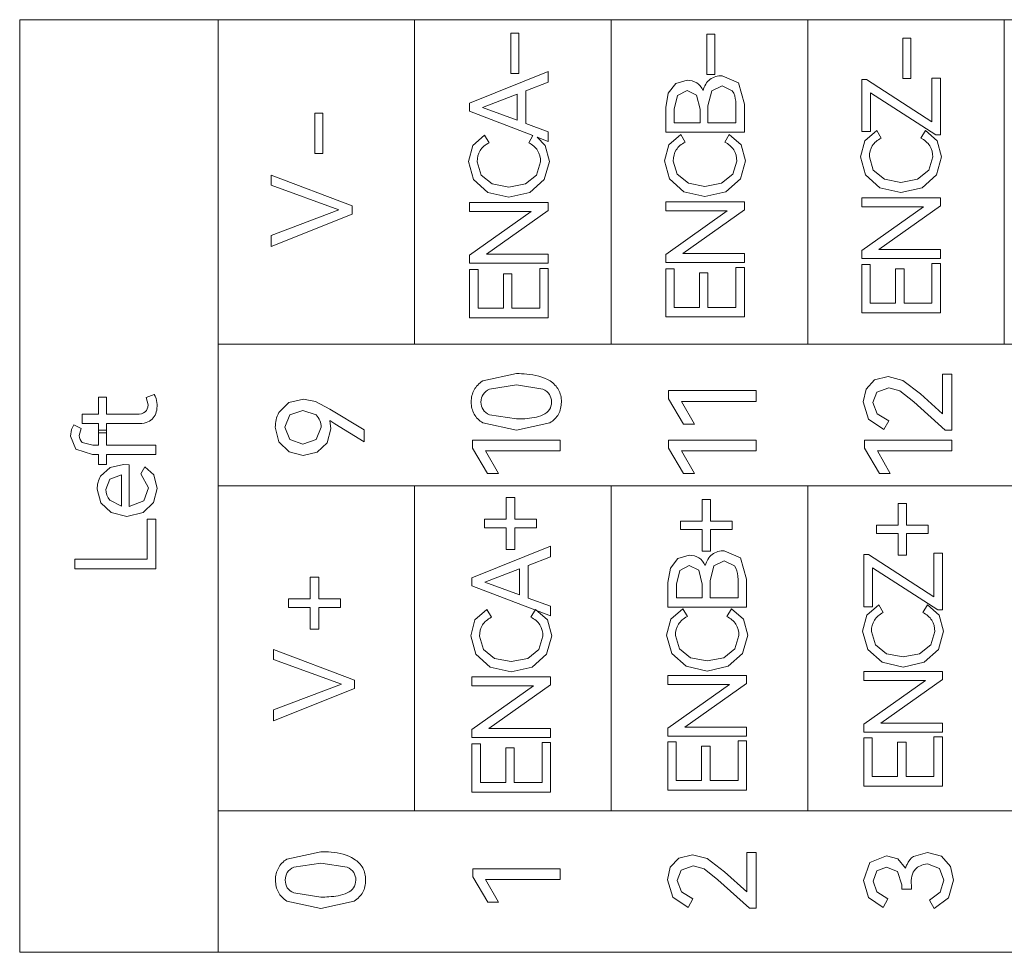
# Model space of a CAD drawing. Header units: inches. Extents: x 830 to 2908, y -1046 to 167.
# Tile 5 of 58: x 2648 to 2668, y -914 to -894. Entities that reach past the tile are written whole.
import ezdxf

# ---------------------------------------------------------------- set-up
doc = ezdxf.new("R2010")
doc.units = ezdxf.units.IN
doc.header["$LTSCALE"] = 23.1
doc.header["$MEASUREMENT"] = 0
doc.layers.get('0').update_dxf_attribs({"lineweight": 18})

msp = doc.modelspace()

# ---------------------------------------------------------------- linework, layer by layer
at = {"color": 32, "linetype": 'Continuous', "lineweight": 0, "true_color": 0xcd6928}
for p, q in [((2651.962, -894.399), (2647.853, -894.399)), ((2647.853, -894.399), (2647.853, -913.707)), ((2651.961, -901.119), (2651.961, -894.399)), ((2656.031, -894.399), (2651.961, -894.399)), ((2651.962, -913.707), (2651.962, -894.399)), ((2656.031, -901.119), (2656.031, -894.399)), ((2660.102, -894.399), (2656.031, -894.399)), ((2660.102, -901.119), (2660.102, -894.399)), ((2664.172, -894.399), (2660.102, -894.399)), ((2664.172, -901.119), (2664.172, -894.399)), ((2668.242, -894.399), (2664.172, -894.399)), ((2668.242, -901.119), (2668.242, -894.399)), ((2672.313, -894.399), (2668.242, -894.399)), ((2658.023, -895.512), (2658.023, -894.677)), ((2658.023, -894.677), (2658.188, -894.677)), ((2658.188, -894.677), (2658.188, -895.512)), ((2662.084, -895.532), (2662.084, -894.697)), ((2662.084, -894.697), (2662.249, -894.697)), ((2662.249, -894.697), (2662.249, -895.532)), ((2666.144, -895.615), (2666.144, -894.78)), ((2666.144, -894.78), (2666.309, -894.78)), ((2666.309, -894.78), (2666.309, -895.615)), ((2657.171, -896.128), (2658.798, -895.474)), ((2658.798, -895.474), (2658.798, -895.694)), ((2658.188, -895.512), (2658.023, -895.512)), ((2658.798, -895.694), (2658.332, -895.875)), ((2661.438, -895.723), (2661.672, -895.654)), ((2662.249, -895.532), (2662.084, -895.532)), ((2662.399, -895.558), (2662.738, -895.707)), ((2665.292, -895.639), (2665.388, -895.639)), ((2665.292, -896.717), (2665.292, -895.639)), ((2665.388, -895.639), (2666.741, -896.511)), ((2666.309, -895.615), (2666.144, -895.615)), ((2666.741, -896.511), (2666.741, -895.608)), ((2666.741, -895.608), (2666.919, -895.608)), ((2666.919, -895.608), (2666.919, -896.784)), ((2658.332, -895.875), (2658.332, -896.548)), ((2661.285, -895.918), (2661.438, -895.723)), ((2661.672, -895.863), (2661.478, -895.965)), ((2661.87, -895.964), (2661.672, -895.863)), ((2662.183, -895.87), (2662.105, -896.183)), ((2662.399, -895.767), (2662.183, -895.87)), ((2662.61, -895.87), (2662.399, -895.767)), ((2662.738, -895.707), (2662.859, -896.147)), ((2658.154, -895.943), (2657.436, -896.219)), ((2658.154, -896.481), (2658.154, -895.943)), ((2661.232, -896.216), (2661.285, -895.918)), ((2661.478, -895.965), (2661.407, -896.249)), ((2661.941, -896.249), (2661.87, -895.964)), ((2666.821, -896.784), (2665.468, -895.913)), ((2665.468, -895.913), (2665.468, -896.717)), ((2657.171, -896.295), (2657.171, -896.128)), ((2658.482, -896.797), (2657.171, -896.295)), ((2657.436, -896.219), (2658.154, -896.481)), ((2661.232, -896.729), (2661.232, -896.216)), ((2661.407, -896.249), (2661.407, -896.532)), ((2661.941, -896.532), (2661.941, -896.249)), ((2662.105, -896.183), (2662.105, -896.532)), ((2662.685, -896.532), (2662.685, -896.183)), ((2662.859, -896.147), (2662.859, -896.729)), ((2653.963, -897.166), (2653.963, -896.331)), ((2653.963, -896.331), (2654.128, -896.331)), ((2654.128, -896.331), (2654.128, -897.166)), ((2658.332, -896.548), (2658.798, -896.719)), ((2658.798, -896.719), (2658.798, -896.919)), ((2661.407, -896.532), (2661.941, -896.532)), ((2662.105, -896.532), (2662.685, -896.532)), ((2665.468, -896.717), (2665.292, -896.717)), ((2665.354, -896.904), (2665.601, -896.69)), ((2665.601, -896.69), (2665.694, -896.85)), ((2666.515, -896.85), (2666.608, -896.69)), ((2666.608, -896.69), (2666.855, -896.904)), ((2657.234, -897.001), (2657.48, -896.788)), ((2657.48, -896.788), (2657.574, -896.948)), ((2658.394, -896.948), (2658.482, -896.797)), ((2658.798, -896.919), (2658.566, -896.83)), ((2658.566, -896.83), (2658.734, -897.001)), ((2662.859, -896.729), (2661.232, -896.729)), ((2661.294, -896.987), (2661.541, -896.774)), ((2661.541, -896.774), (2661.634, -896.934)), ((2662.454, -896.934), (2662.547, -896.774)), ((2662.547, -896.774), (2662.794, -896.987)), ((2665.266, -897.237), (2665.354, -896.904)), ((2666.919, -896.784), (2666.821, -896.784)), ((2666.855, -896.904), (2666.943, -897.237)), ((2657.145, -897.335), (2657.234, -897.001)), ((2658.734, -897.001), (2658.823, -897.335)), ((2661.205, -897.32), (2661.294, -896.987)), ((2662.794, -896.987), (2662.883, -897.32)), ((2654.128, -897.166), (2653.963, -897.166)), ((2661.311, -897.696), (2661.205, -897.32)), ((2661.387, -897.325), (2661.47, -897.6)), ((2662.619, -897.6), (2662.701, -897.325)), ((2662.883, -897.32), (2662.776, -897.696)), ((2665.371, -897.613), (2665.266, -897.237)), ((2665.448, -897.241), (2665.53, -897.517)), ((2666.679, -897.517), (2666.761, -897.241)), ((2666.943, -897.237), (2666.837, -897.613)), ((2657.25, -897.71), (2657.145, -897.335)), ((2657.327, -897.339), (2657.409, -897.615)), ((2658.558, -897.615), (2658.64, -897.339)), ((2658.823, -897.335), (2658.716, -897.71)), ((2665.53, -897.517), (2665.761, -897.703)), ((2666.447, -897.703), (2666.679, -897.517)), ((2653.059, -897.824), (2653.059, -897.618)), ((2653.059, -897.618), (2654.738, -898.255)), ((2657.547, -897.977), (2657.25, -897.71)), ((2657.409, -897.615), (2657.64, -897.8)), ((2658.326, -897.8), (2658.558, -897.615)), ((2658.716, -897.71), (2658.418, -897.977)), ((2661.607, -897.963), (2661.311, -897.696)), ((2661.47, -897.6), (2661.701, -897.786)), ((2662.386, -897.786), (2662.619, -897.6)), ((2662.776, -897.696), (2662.479, -897.963)), ((2665.668, -897.879), (2665.371, -897.613)), ((2665.761, -897.703), (2666.103, -897.768)), ((2666.103, -897.768), (2666.447, -897.703)), ((2666.837, -897.613), (2666.539, -897.879)), ((2654.465, -898.333), (2653.059, -897.824)), ((2657.64, -897.8), (2657.983, -897.866)), ((2657.983, -897.866), (2658.326, -897.8)), ((2661.701, -897.786), (2662.043, -897.852)), ((2662.043, -897.852), (2662.386, -897.786)), ((2666.103, -897.977), (2665.668, -897.879)), ((2666.539, -897.879), (2666.103, -897.977)), ((2657.983, -898.075), (2657.547, -897.977)), ((2658.418, -897.977), (2657.983, -898.075)), ((2662.043, -898.06), (2661.607, -897.963)), ((2662.479, -897.963), (2662.043, -898.06)), ((2665.292, -898.27), (2665.292, -898.084)), ((2665.292, -898.084), (2666.919, -898.084)), ((2666.919, -898.084), (2666.919, -898.25)), ((2653.059, -898.868), (2654.465, -898.333)), ((2654.738, -898.255), (2654.738, -898.427)), ((2657.171, -898.371), (2657.171, -898.184)), ((2657.171, -898.184), (2658.798, -898.184)), ((2658.798, -898.351), (2657.523, -899.255)), ((2658.798, -898.184), (2658.798, -898.351)), ((2661.232, -898.354), (2661.232, -898.167)), ((2661.232, -898.167), (2662.859, -898.167)), ((2662.859, -898.334), (2661.583, -899.238)), ((2662.859, -898.167), (2662.859, -898.334)), ((2665.292, -899.175), (2666.566, -898.27)), ((2666.566, -898.27), (2665.292, -898.27)), ((2666.919, -898.25), (2665.643, -899.155)), ((2654.738, -898.427), (2653.059, -899.095)), ((2657.171, -899.275), (2658.445, -898.371)), ((2658.445, -898.371), (2657.171, -898.371)), ((2661.232, -899.258), (2662.505, -898.354)), ((2662.505, -898.354), (2661.232, -898.354)), ((2653.059, -899.095), (2653.059, -898.868)), ((2665.643, -899.155), (2666.919, -899.155)), ((2666.919, -899.155), (2666.919, -899.342)), ((2657.171, -899.442), (2657.171, -899.275)), ((2657.523, -899.255), (2658.798, -899.255)), ((2658.798, -899.255), (2658.798, -899.442)), ((2661.232, -899.425), (2661.232, -899.258)), ((2661.583, -899.238), (2662.859, -899.238)), ((2662.859, -899.238), (2662.859, -899.425)), ((2665.292, -899.342), (2665.292, -899.175)), ((2666.919, -899.342), (2665.292, -899.342)), ((2657.169, -900.571), (2657.169, -899.573)), ((2657.169, -899.573), (2657.345, -899.573)), ((2658.798, -899.442), (2657.171, -899.442)), ((2657.345, -899.573), (2657.345, -900.373)), ((2658.623, -900.373), (2658.623, -899.549)), ((2658.623, -899.549), (2658.798, -899.549)), ((2658.798, -899.549), (2658.798, -900.571)), ((2661.23, -900.551), (2661.23, -899.554)), ((2661.23, -899.554), (2661.405, -899.554)), ((2662.859, -899.425), (2661.232, -899.425)), ((2661.405, -899.554), (2661.405, -900.354)), ((2662.683, -900.354), (2662.683, -899.529)), ((2662.683, -899.529), (2662.859, -899.529)), ((2662.859, -899.529), (2662.859, -900.551)), ((2665.29, -900.468), (2665.29, -899.47)), ((2665.29, -899.47), (2665.466, -899.47)), ((2665.466, -899.47), (2665.466, -900.27)), ((2665.99, -900.27), (2665.99, -899.555)), ((2665.99, -899.555), (2666.166, -899.555)), ((2666.166, -899.555), (2666.166, -900.27)), ((2666.743, -900.27), (2666.743, -899.446)), ((2666.743, -899.446), (2666.919, -899.446)), ((2666.919, -899.446), (2666.919, -900.468)), ((2657.869, -900.373), (2657.869, -899.658)), ((2657.869, -899.658), (2658.045, -899.658)), ((2658.045, -899.658), (2658.045, -900.373)), ((2661.93, -900.354), (2661.93, -899.638)), ((2661.93, -899.638), (2662.105, -899.638)), ((2662.105, -899.638), (2662.105, -900.354)), ((2657.345, -900.373), (2657.869, -900.373)), ((2658.045, -900.373), (2658.623, -900.373)), ((2661.405, -900.354), (2661.93, -900.354)), ((2662.105, -900.354), (2662.683, -900.354)), ((2665.466, -900.27), (2665.99, -900.27)), ((2666.166, -900.27), (2666.743, -900.27)), ((2658.798, -900.571), (2657.169, -900.571)), ((2662.859, -900.551), (2661.23, -900.551)), ((2666.919, -900.468), (2665.29, -900.468)), ((2656.031, -901.119), (2651.961, -901.119)), ((2651.962, -901.119), (2688.594, -901.119)), ((2660.102, -901.119), (2656.031, -901.119)), ((2664.172, -901.119), (2660.102, -901.119)), ((2668.242, -901.119), (2664.172, -901.119)), ((2672.313, -901.119), (2668.242, -901.119)), ((2657.441, -901.878), (2658.139, -901.726)), ((2665.557, -901.858), (2665.84, -901.788)), ((2665.84, -901.788), (2666.144, -901.867)), ((2666.964, -902.559), (2666.964, -901.741)), ((2666.964, -901.741), (2667.159, -901.741)), ((2667.159, -901.741), (2667.159, -902.894)), ((2658.139, -901.961), (2657.585, -902.047)), ((2658.689, -902.047), (2658.139, -901.961)), ((2665.38, -902.047), (2665.557, -901.858)), ((2665.85, -902.02), (2665.606, -902.107)), ((2666.078, -902.082), (2665.85, -902.02)), ((2666.144, -901.867), (2666.504, -902.144)), ((2649.482, -902.563), (2649.482, -902.217)), ((2649.482, -902.217), (2649.652, -902.217)), ((2649.652, -902.217), (2649.652, -902.563)), ((2650.475, -902.221), (2650.636, -902.157)), ((2650.516, -902.375), (2650.475, -902.221)), ((2661.291, -902.247), (2661.291, -902.079)), ((2661.291, -902.079), (2663.101, -902.079)), ((2663.101, -902.079), (2663.101, -902.302)), ((2665.319, -902.309), (2665.38, -902.047)), ((2665.606, -902.107), (2665.519, -902.324)), ((2666.366, -902.309), (2666.078, -902.082)), ((2666.504, -902.144), (2666.964, -902.559)), ((2653.22, -902.534), (2653.427, -902.326)), ((2653.427, -902.326), (2653.731, -902.252)), ((2653.731, -902.252), (2653.977, -902.301)), ((2653.977, -902.301), (2654.272, -902.46)), ((2661.597, -902.773), (2661.291, -902.247)), ((2663.101, -902.302), (2661.555, -902.302)), ((2661.555, -902.302), (2661.824, -902.773)), ((2665.432, -902.667), (2665.319, -902.309)), ((2665.519, -902.324), (2665.609, -902.559)), ((2667.018, -902.894), (2666.366, -902.309)), ((2649.15, -902.758), (2649.15, -902.563)), ((2649.15, -902.563), (2649.482, -902.563)), ((2649.652, -902.563), (2650.266, -902.563)), ((2653.448, -902.582), (2653.346, -902.838)), ((2653.719, -902.487), (2653.448, -902.582)), ((2653.992, -902.582), (2653.719, -902.487)), ((2654.272, -902.46), (2654.983, -902.892)), ((2657.585, -902.58), (2658.139, -902.665)), ((2665.609, -902.559), (2665.848, -902.704)), ((2648.924, -902.885), (2648.973, -902.787)), ((2648.973, -902.787), (2649.129, -902.865)), ((2649.482, -902.758), (2649.15, -902.758)), ((2649.482, -902.955), (2649.482, -902.758)), ((2650.289, -902.758), (2649.652, -902.758)), ((2649.652, -902.758), (2649.652, -902.955)), ((2653.221, -903.138), (2653.146, -902.838)), ((2653.346, -902.838), (2653.449, -903.091)), ((2653.992, -903.092), (2654.096, -902.838)), ((2654.376, -902.768), (2654.274, -902.699)), ((2654.274, -902.699), (2654.299, -902.87)), ((2654.983, -903.141), (2654.376, -902.768)), ((2658.139, -902.899), (2657.442, -902.747)), ((2658.833, -902.747), (2658.139, -902.899)), ((2661.824, -902.773), (2661.597, -902.773)), ((2665.746, -902.882), (2665.432, -902.667)), ((2665.848, -902.704), (2665.746, -902.882)), ((2648.904, -903.019), (2648.924, -902.885)), ((2649.014, -903.292), (2648.904, -903.019)), ((2649.129, -902.865), (2649.088, -903.01)), ((2649.482, -903.205), (2649.482, -902.895)), ((2649.482, -902.895), (2649.65, -902.895)), ((2649.652, -902.955), (2649.482, -902.955)), ((2649.65, -902.895), (2649.65, -903.205)), ((2654.299, -902.87), (2654.222, -903.156)), ((2654.983, -902.892), (2654.983, -903.141)), ((2667.159, -902.894), (2667.018, -902.894)), ((2649.15, -903.155), (2649.367, -903.205)), ((2649.367, -903.205), (2649.482, -903.205)), ((2649.65, -903.205), (2650.675, -903.205)), ((2650.675, -903.205), (2650.675, -903.4)), ((2653.43, -903.348), (2653.221, -903.138)), ((2653.449, -903.091), (2653.719, -903.186)), ((2653.719, -903.186), (2653.992, -903.092)), ((2654.222, -903.156), (2654.015, -903.352)), ((2657.233, -903.27), (2657.233, -903.102)), ((2657.233, -903.102), (2659.043, -903.102)), ((2659.043, -903.102), (2659.043, -903.324)), ((2661.291, -903.27), (2661.291, -903.102)), ((2661.291, -903.102), (2663.101, -903.102)), ((2663.101, -903.102), (2663.101, -903.324)), ((2665.349, -903.27), (2665.349, -903.102)), ((2665.349, -903.102), (2667.159, -903.102)), ((2667.159, -903.102), (2667.159, -903.324)), ((2649.363, -903.4), (2649.014, -903.292)), ((2649.482, -903.4), (2649.363, -903.4)), ((2649.482, -903.606), (2649.482, -903.4)), ((2650.675, -903.4), (2649.65, -903.4)), ((2649.65, -903.4), (2649.65, -903.606)), ((2653.726, -903.423), (2653.43, -903.348)), ((2654.015, -903.352), (2653.726, -903.423)), ((2657.539, -903.796), (2657.233, -903.27)), ((2659.043, -903.324), (2657.497, -903.324)), ((2657.497, -903.324), (2657.767, -903.796)), ((2661.597, -903.796), (2661.291, -903.27)), ((2663.101, -903.324), (2661.555, -903.324)), ((2661.555, -903.324), (2661.824, -903.796)), ((2665.655, -903.796), (2665.349, -903.27)), ((2667.159, -903.324), (2665.613, -903.324)), ((2665.613, -903.324), (2665.882, -903.796)), ((2649.65, -903.606), (2649.482, -903.606)), ((2649.725, -903.67), (2650, -903.608)), ((2650, -903.608), (2650.117, -903.617)), ((2650.117, -903.617), (2650.117, -904.475)), ((2650.36, -903.803), (2650.445, -903.654)), ((2650.445, -903.654), (2650.633, -903.825)), ((2649.529, -903.848), (2649.725, -903.67)), ((2649.959, -903.819), (2649.721, -903.908)), ((2649.959, -904.468), (2649.959, -903.819)), ((2650.521, -904.092), (2650.36, -903.803)), ((2650.633, -903.825), (2650.7, -904.103)), ((2657.767, -903.796), (2657.539, -903.796)), ((2661.824, -903.796), (2661.597, -903.796)), ((2665.882, -903.796), (2665.655, -903.796)), ((2649.721, -903.908), (2649.636, -904.124)), ((2656.031, -904.051), (2651.962, -904.051)), ((2688.594, -904.051), (2651.962, -904.051)), ((2656.031, -910.775), (2656.031, -904.051)), ((2660.102, -904.051), (2656.031, -904.051)), ((2660.102, -910.775), (2660.102, -904.051)), ((2664.172, -904.051), (2660.102, -904.051)), ((2664.172, -910.775), (2664.172, -904.051)), ((2668.242, -904.051), (2664.172, -904.051)), ((2649.53, -904.399), (2649.457, -904.117)), ((2650.421, -904.358), (2650.521, -904.092)), ((2650.7, -904.103), (2650.626, -904.396)), ((2649.744, -904.604), (2649.53, -904.399)), ((2649.718, -904.347), (2649.959, -904.468)), ((2650.117, -904.475), (2650.421, -904.358)), ((2650.626, -904.396), (2650.412, -904.604)), ((2657.929, -904.742), (2657.929, -904.292)), ((2657.929, -904.292), (2658.103, -904.292)), ((2658.103, -904.292), (2658.103, -904.742)), ((2661.986, -904.78), (2661.986, -904.331)), ((2661.986, -904.331), (2662.16, -904.331)), ((2662.16, -904.331), (2662.16, -904.78)), ((2666.044, -904.863), (2666.044, -904.414)), ((2666.044, -904.414), (2666.218, -904.414)), ((2666.218, -904.414), (2666.218, -904.863)), ((2650.074, -904.681), (2649.744, -904.604)), ((2650.412, -904.604), (2650.074, -904.681)), ((2650.491, -905.566), (2650.491, -904.738)), ((2650.491, -904.738), (2650.675, -904.738)), ((2650.675, -904.738), (2650.675, -905.77)), ((2657.479, -904.916), (2657.479, -904.742)), ((2657.479, -904.742), (2657.929, -904.742)), ((2658.103, -904.742), (2658.552, -904.742)), ((2658.552, -904.742), (2658.552, -904.916)), ((2661.537, -904.954), (2661.537, -904.78)), ((2661.537, -904.78), (2661.986, -904.78)), ((2662.16, -904.78), (2662.61, -904.78)), ((2662.61, -904.78), (2662.61, -904.954)), ((2665.594, -905.038), (2665.594, -904.863)), ((2665.594, -904.863), (2666.044, -904.863)), ((2666.218, -904.863), (2666.667, -904.863)), ((2666.667, -904.863), (2666.667, -905.038)), ((2657.929, -904.916), (2657.479, -904.916)), ((2657.929, -905.365), (2657.929, -904.916)), ((2658.552, -904.916), (2658.103, -904.916)), ((2658.103, -904.916), (2658.103, -905.365)), ((2661.986, -904.954), (2661.537, -904.954)), ((2661.986, -905.404), (2661.986, -904.954)), ((2662.61, -904.954), (2662.16, -904.954)), ((2662.16, -904.954), (2662.16, -905.404)), ((2666.044, -905.038), (2665.594, -905.038)), ((2666.044, -905.487), (2666.044, -905.038)), ((2666.667, -905.038), (2666.218, -905.038)), ((2666.218, -905.038), (2666.218, -905.487)), ((2657.219, -905.953), (2658.846, -905.3)), ((2658.103, -905.365), (2657.929, -905.365)), ((2658.846, -905.3), (2658.846, -905.52)), ((2661.483, -905.557), (2661.717, -905.488)), ((2662.16, -905.404), (2661.986, -905.404)), ((2662.443, -905.393), (2662.782, -905.542)), ((2665.334, -905.474), (2665.43, -905.474)), ((2665.334, -906.552), (2665.334, -905.474)), ((2665.43, -905.474), (2666.783, -906.345)), ((2666.218, -905.487), (2666.044, -905.487)), ((2666.783, -906.345), (2666.783, -905.443)), ((2666.783, -905.443), (2666.961, -905.443)), ((2666.961, -905.443), (2666.961, -906.618)), ((2648.996, -905.77), (2648.996, -905.566)), ((2648.996, -905.566), (2650.491, -905.566)), ((2658.846, -905.52), (2658.379, -905.7)), ((2661.33, -905.753), (2661.483, -905.557)), ((2662.443, -905.602), (2662.228, -905.705)), ((2662.655, -905.705), (2662.443, -905.602)), ((2662.782, -905.542), (2662.903, -905.982)), ((2650.675, -905.77), (2648.996, -905.77)), ((2658.201, -905.769), (2657.484, -906.044)), ((2658.201, -906.306), (2658.201, -905.769)), ((2658.379, -905.7), (2658.379, -906.373)), ((2661.277, -906.051), (2661.33, -905.753)), ((2661.523, -905.799), (2661.452, -906.084)), ((2661.717, -905.697), (2661.523, -905.799)), ((2661.914, -905.798), (2661.717, -905.697)), ((2661.986, -906.084), (2661.914, -905.798)), ((2662.228, -905.705), (2662.15, -906.017)), ((2666.863, -906.618), (2665.51, -905.747)), ((2665.51, -905.747), (2665.51, -906.552)), ((2653.871, -906.391), (2653.871, -905.942)), ((2653.871, -905.942), (2654.045, -905.942)), ((2654.045, -905.942), (2654.045, -906.391)), ((2657.219, -906.12), (2657.219, -905.953)), ((2657.484, -906.044), (2658.201, -906.306)), ((2661.277, -906.564), (2661.277, -906.051)), ((2661.452, -906.084), (2661.452, -906.366)), ((2661.986, -906.366), (2661.986, -906.084)), ((2662.15, -906.017), (2662.15, -906.366)), ((2662.73, -906.366), (2662.73, -906.017)), ((2662.903, -905.982), (2662.903, -906.564)), ((2658.846, -906.744), (2657.219, -906.12)), ((2653.422, -906.566), (2653.422, -906.391)), ((2653.422, -906.391), (2653.871, -906.391)), ((2654.045, -906.391), (2654.495, -906.391)), ((2654.495, -906.391), (2654.495, -906.566)), ((2658.379, -906.373), (2658.846, -906.544)), ((2661.452, -906.366), (2661.986, -906.366)), ((2662.15, -906.366), (2662.73, -906.366)), ((2653.871, -906.566), (2653.422, -906.566)), ((2653.871, -907.015), (2653.871, -906.566)), ((2654.495, -906.566), (2654.045, -906.566)), ((2654.045, -906.566), (2654.045, -907.015)), ((2657.281, -906.824), (2657.528, -906.61)), ((2657.528, -906.61), (2657.621, -906.771)), ((2658.441, -906.771), (2658.535, -906.61)), ((2658.535, -906.61), (2658.781, -906.824)), ((2658.846, -906.544), (2658.846, -906.744)), ((2662.903, -906.564), (2661.277, -906.564)), ((2661.339, -906.809), (2661.586, -906.596)), ((2661.586, -906.596), (2661.679, -906.756)), ((2662.499, -906.756), (2662.592, -906.596)), ((2662.592, -906.596), (2662.839, -906.809)), ((2665.51, -906.552), (2665.334, -906.552)), ((2665.396, -906.726), (2665.643, -906.513)), ((2665.643, -906.513), (2665.736, -906.673)), ((2666.556, -906.673), (2666.65, -906.513)), ((2666.65, -906.513), (2666.896, -906.726)), ((2666.961, -906.618), (2666.863, -906.618)), ((2657.192, -907.157), (2657.281, -906.824)), ((2658.781, -906.824), (2658.87, -907.157)), ((2661.25, -907.143), (2661.339, -906.809)), ((2662.839, -906.809), (2662.928, -907.143)), ((2665.307, -907.059), (2665.396, -906.726)), ((2666.896, -906.726), (2666.985, -907.059)), ((2654.045, -907.015), (2653.871, -907.015)), ((2665.413, -907.435), (2665.307, -907.059)), ((2665.49, -907.064), (2665.572, -907.339)), ((2666.721, -907.339), (2666.803, -907.064)), ((2666.985, -907.059), (2666.879, -907.435)), ((2657.298, -907.533), (2657.192, -907.157)), ((2657.375, -907.162), (2657.457, -907.437)), ((2658.606, -907.437), (2658.688, -907.162)), ((2658.87, -907.157), (2658.764, -907.533)), ((2661.355, -907.518), (2661.25, -907.143)), ((2661.432, -907.147), (2661.514, -907.423)), ((2662.663, -907.423), (2662.746, -907.147)), ((2662.928, -907.143), (2662.821, -907.518)), ((2653.11, -907.645), (2653.11, -907.439)), ((2653.11, -907.439), (2654.788, -908.076)), ((2657.457, -907.437), (2657.688, -907.623)), ((2658.374, -907.623), (2658.606, -907.437)), ((2661.652, -907.785), (2661.355, -907.518)), ((2661.514, -907.423), (2661.746, -907.608)), ((2662.431, -907.608), (2662.663, -907.423)), ((2662.821, -907.518), (2662.523, -907.785)), ((2665.71, -907.702), (2665.413, -907.435)), ((2665.572, -907.339), (2665.803, -907.525)), ((2665.803, -907.525), (2666.145, -907.591)), ((2666.145, -907.591), (2666.489, -907.525)), ((2666.489, -907.525), (2666.721, -907.339)), ((2666.879, -907.435), (2666.581, -907.702)), ((2654.516, -908.154), (2653.11, -907.645)), ((2657.595, -907.8), (2657.298, -907.533)), ((2657.688, -907.623), (2658.03, -907.688)), ((2658.03, -907.688), (2658.374, -907.623)), ((2658.764, -907.533), (2658.466, -907.8)), ((2661.746, -907.608), (2662.088, -907.674)), ((2662.088, -907.674), (2662.431, -907.608)), ((2666.145, -907.8), (2665.71, -907.702)), ((2666.581, -907.702), (2666.145, -907.8)), ((2658.03, -907.897), (2657.595, -907.8)), ((2658.466, -907.8), (2658.03, -907.897)), ((2662.088, -907.883), (2661.652, -907.785)), ((2662.523, -907.785), (2662.088, -907.883)), ((2665.334, -908.081), (2665.334, -907.894)), ((2665.334, -907.894), (2666.961, -907.894)), ((2666.961, -907.894), (2666.961, -908.061)), ((2654.788, -908.076), (2654.788, -908.248)), ((2657.219, -908.19), (2657.219, -908.004)), ((2657.219, -908.004), (2658.846, -908.004)), ((2658.846, -908.004), (2658.846, -908.17)), ((2661.277, -908.164), (2661.277, -907.977)), ((2661.277, -907.977), (2662.903, -907.977)), ((2662.903, -907.977), (2662.903, -908.144)), ((2665.334, -908.985), (2666.608, -908.081)), ((2666.608, -908.081), (2665.334, -908.081)), ((2666.961, -908.061), (2665.685, -908.965)), ((2653.11, -908.689), (2654.516, -908.154)), ((2654.788, -908.248), (2653.11, -908.916)), ((2657.219, -909.095), (2658.493, -908.19)), ((2658.493, -908.19), (2657.219, -908.19)), ((2658.846, -908.17), (2657.57, -909.075)), ((2661.277, -909.068), (2662.55, -908.164)), ((2662.55, -908.164), (2661.277, -908.164)), ((2662.903, -908.144), (2661.628, -909.048)), ((2653.11, -908.916), (2653.11, -908.689)), ((2657.219, -909.262), (2657.219, -909.095)), ((2657.57, -909.075), (2658.846, -909.075)), ((2658.846, -909.075), (2658.846, -909.262)), ((2661.277, -909.235), (2661.277, -909.068)), ((2661.628, -909.048), (2662.903, -909.048)), ((2662.903, -909.048), (2662.903, -909.235)), ((2665.334, -909.152), (2665.334, -908.985)), ((2666.961, -909.152), (2665.334, -909.152)), ((2665.685, -908.965), (2666.961, -908.965)), ((2666.961, -908.965), (2666.961, -909.152)), ((2658.846, -909.262), (2657.219, -909.262)), ((2661.274, -910.349), (2661.274, -909.352)), ((2661.274, -909.352), (2661.45, -909.352)), ((2662.903, -909.235), (2661.277, -909.235)), ((2661.45, -909.352), (2661.45, -910.152)), ((2662.728, -910.152), (2662.728, -909.327)), ((2662.728, -909.327), (2662.903, -909.327)), ((2662.903, -909.327), (2662.903, -910.349)), ((2665.332, -910.266), (2665.332, -909.268)), ((2665.332, -909.268), (2665.507, -909.268)), ((2665.507, -909.268), (2665.507, -910.068)), ((2666.032, -910.068), (2666.032, -909.353)), ((2666.032, -909.353), (2666.208, -909.353)), ((2666.208, -909.353), (2666.208, -910.068)), ((2666.785, -910.068), (2666.785, -909.244)), ((2666.785, -909.244), (2666.961, -909.244)), ((2666.961, -909.244), (2666.961, -910.266)), ((2657.217, -910.388), (2657.217, -909.39)), ((2657.217, -909.39), (2657.392, -909.39)), ((2657.392, -909.39), (2657.392, -910.19)), ((2657.917, -910.19), (2657.917, -909.475)), ((2657.917, -909.475), (2658.093, -909.475)), ((2658.093, -909.475), (2658.093, -910.19)), ((2658.67, -910.19), (2658.67, -909.366)), ((2658.67, -909.366), (2658.846, -909.366)), ((2658.846, -909.366), (2658.846, -910.388)), ((2661.974, -910.152), (2661.974, -909.436)), ((2661.974, -909.436), (2662.15, -909.436)), ((2662.15, -909.436), (2662.15, -910.152)), ((2661.45, -910.152), (2661.974, -910.152)), ((2662.15, -910.152), (2662.728, -910.152)), ((2665.507, -910.068), (2666.032, -910.068)), ((2666.208, -910.068), (2666.785, -910.068)), ((2657.392, -910.19), (2657.917, -910.19)), ((2658.093, -910.19), (2658.67, -910.19)), ((2662.903, -910.349), (2661.274, -910.349)), ((2666.961, -910.266), (2665.332, -910.266)), ((2658.846, -910.388), (2657.217, -910.388)), ((2656.031, -910.775), (2651.962, -910.775)), ((2651.962, -910.775), (2688.594, -910.775)), ((2660.102, -910.775), (2656.031, -910.775)), ((2664.172, -910.775), (2660.102, -910.775)), ((2668.242, -910.775), (2664.172, -910.775)), ((2653.387, -911.776), (2654.086, -911.624)), ((2661.326, -911.945), (2661.504, -911.757)), ((2661.504, -911.757), (2661.787, -911.686)), ((2661.787, -911.686), (2662.09, -911.765)), ((2662.09, -911.765), (2662.451, -912.042)), ((2662.91, -912.457), (2662.91, -911.639)), ((2662.91, -911.639), (2663.105, -911.639)), ((2663.105, -911.639), (2663.105, -912.792)), ((2665.457, -911.847), (2665.8, -911.706)), ((2665.8, -911.706), (2666.039, -911.769)), ((2666.039, -911.769), (2666.198, -911.963)), ((2666.365, -911.72), (2666.652, -911.639)), ((2666.652, -911.639), (2666.942, -911.718)), ((2666.942, -911.718), (2667.127, -911.928)), ((2654.086, -911.859), (2653.531, -911.945)), ((2654.635, -911.945), (2654.086, -911.859)), ((2657.237, -912.145), (2657.237, -911.978)), ((2657.237, -911.978), (2659.047, -911.978)), ((2659.047, -911.978), (2659.047, -912.2)), ((2661.266, -912.207), (2661.326, -911.945)), ((2661.552, -912.005), (2661.466, -912.222)), ((2661.796, -911.918), (2661.552, -912.005)), ((2662.025, -911.98), (2661.796, -911.918)), ((2662.313, -912.207), (2662.025, -911.98)), ((2665.326, -912.22), (2665.457, -911.847)), ((2665.805, -911.941), (2665.6, -912.022)), ((2666.032, -912.036), (2665.805, -911.941)), ((2666.9, -911.971), (2666.649, -911.874)), ((2666.99, -912.215), (2666.9, -911.971)), ((2667.127, -911.928), (2667.19, -912.215)), ((2657.544, -912.671), (2657.237, -912.145)), ((2659.047, -912.2), (2657.502, -912.2)), ((2657.502, -912.2), (2657.771, -912.671)), ((2661.378, -912.565), (2661.266, -912.207)), ((2662.964, -912.792), (2662.313, -912.207)), ((2662.451, -912.042), (2662.91, -912.457)), ((2665.6, -912.022), (2665.526, -912.232)), ((2666.121, -912.313), (2666.032, -912.036)), ((2666.915, -912.463), (2666.99, -912.215)), ((2667.19, -912.215), (2667.089, -912.579)), ((2661.466, -912.222), (2661.556, -912.457)), ((2665.428, -912.569), (2665.326, -912.22)), ((2665.526, -912.232), (2665.605, -912.458)), ((2666.121, -912.4), (2666.121, -912.313)), ((2666.319, -912.402), (2666.121, -912.4)), ((2666.319, -912.326), (2666.319, -912.402)), ((2653.531, -912.478), (2654.086, -912.563)), ((2661.693, -912.78), (2661.378, -912.565)), ((2661.556, -912.457), (2661.794, -912.602)), ((2661.794, -912.602), (2661.693, -912.78)), ((2665.731, -912.778), (2665.428, -912.569)), ((2665.605, -912.458), (2665.832, -912.6)), ((2665.832, -912.6), (2665.731, -912.778)), ((2666.691, -912.625), (2666.915, -912.463)), ((2666.793, -912.802), (2666.691, -912.625)), ((2667.089, -912.579), (2666.793, -912.802)), ((2654.086, -912.797), (2653.388, -912.646)), ((2654.78, -912.646), (2654.086, -912.797)), ((2657.771, -912.671), (2657.544, -912.671)), ((2663.105, -912.792), (2662.964, -912.792)), ((2647.853, -913.707), (2651.962, -913.707)), ((2688.594, -913.707), (2651.962, -913.707))]:
    msp.add_line(p, q, dxfattribs=at)
for points, knots in [([(2661.672, -895.654), (2661.75, -895.654), (2661.883, -895.688), (2661.972, -895.793), (2662.005, -895.863)], [0, 0, 0, 0, 0.501189, 1, 1, 1, 1]), ([(2662.005, -895.863), (2662.03, -895.776), (2662.12, -895.604), (2662.311, -895.558), (2662.399, -895.558)], [0, 0, 0, 0, 0.505461, 1, 1, 1, 1]), ([(2662.685, -896.183), (2662.685, -896.15), (2662.681, -896.043), (2662.654, -895.931), (2662.61, -895.87)], [0, 0, 0, 0, 0.302623, 1, 1, 1, 1]), ([(2665.694, -896.85), (2665.612, -896.891), (2665.49, -896.996), (2665.449, -897.152), (2665.448, -897.241)], [0, 0, 0, 0, 0.505554, 1, 1, 1, 1]), ([(2666.761, -897.241), (2666.761, -897.162), (2666.723, -896.993), (2666.587, -896.887), (2666.515, -896.85)], [0, 0, 0, 0, 0.494446, 1, 1, 1, 1]), ([(2657.574, -896.948), (2657.491, -896.989), (2657.369, -897.094), (2657.328, -897.25), (2657.327, -897.339)], [0, 0, 0, 0, 0.505554, 1, 1, 1, 1]), ([(2658.64, -897.339), (2658.64, -897.259), (2658.602, -897.091), (2658.467, -896.985), (2658.394, -896.948)], [0, 0, 0, 0, 0.494446, 1, 1, 1, 1]), ([(2661.634, -896.934), (2661.552, -896.974), (2661.43, -897.08), (2661.388, -897.235), (2661.387, -897.325)], [0, 0, 0, 0, 0.505554, 1, 1, 1, 1]), ([(2662.701, -897.325), (2662.701, -897.245), (2662.663, -897.076), (2662.527, -896.97), (2662.454, -896.934)], [0, 0, 0, 0, 0.494446, 1, 1, 1, 1]), ([(2658.139, -901.726), (2658.211, -901.726), (2658.448, -901.736), (2658.694, -901.788), (2658.835, -901.878)], [0, 0, 0, 0, 0.301519, 1, 1, 1, 1]), ([(2657.204, -902.314), (2657.203, -902.219), (2657.243, -902.053), (2657.362, -901.929), (2657.441, -901.878)], [0, 0, 0, 0, 0.501321, 1, 1, 1, 1]), ([(2658.835, -901.878), (2658.913, -901.929), (2659.032, -902.053), (2659.071, -902.22), (2659.07, -902.314)], [0, 0, 0, 0, 0.498137, 1, 1, 1, 1]), ([(2650.636, -902.157), (2650.67, -902.207), (2650.696, -902.291), (2650.7, -902.374), (2650.7, -902.398)], [0, 0, 0, 0, 0.720463, 1, 1, 1, 1]), ([(2657.585, -902.047), (2657.525, -902.074), (2657.437, -902.145), (2657.406, -902.253), (2657.404, -902.314)], [0, 0, 0, 0, 0.517266, 1, 1, 1, 1]), ([(2658.868, -902.314), (2658.866, -902.253), (2658.835, -902.145), (2658.748, -902.074), (2658.689, -902.047)], [0, 0, 0, 0, 0.485128, 1, 1, 1, 1]), ([(2650.266, -902.563), (2650.349, -902.571), (2650.461, -902.543), (2650.508, -902.437), (2650.516, -902.375)], [0, 0, 0, 0, 0.556132, 1, 1, 1, 1]), ([(2650.7, -902.398), (2650.693, -902.518), (2650.621, -902.707), (2650.426, -902.764), (2650.289, -902.758)], [0, 0, 0, 0, 0.473872, 1, 1, 1, 1]), ([(2657.442, -902.747), (2657.362, -902.697), (2657.243, -902.574), (2657.204, -902.408), (2657.204, -902.314)], [0, 0, 0, 0, 0.500537, 1, 1, 1, 1]), ([(2657.404, -902.314), (2657.405, -902.375), (2657.437, -902.483), (2657.525, -902.553), (2657.585, -902.58)], [0, 0, 0, 0, 0.483099, 1, 1, 1, 1]), ([(2658.688, -902.58), (2658.748, -902.553), (2658.835, -902.483), (2658.866, -902.375), (2658.868, -902.314)], [0, 0, 0, 0, 0.516022, 1, 1, 1, 1]), ([(2659.07, -902.314), (2659.07, -902.408), (2659.031, -902.574), (2658.912, -902.697), (2658.833, -902.747)], [0, 0, 0, 0, 0.500039, 1, 1, 1, 1]), ([(2658.139, -902.665), (2658.197, -902.665), (2658.381, -902.659), (2658.572, -902.634), (2658.688, -902.58)], [0, 0, 0, 0, 0.309555, 1, 1, 1, 1]), ([(2661.717, -905.488), (2661.794, -905.488), (2661.927, -905.523), (2662.016, -905.628), (2662.05, -905.697)], [0, 0, 0, 0, 0.501189, 1, 1, 1, 1]), ([(2662.05, -905.697), (2662.075, -905.611), (2662.165, -905.438), (2662.356, -905.393), (2662.443, -905.393)], [0, 0, 0, 0, 0.505461, 1, 1, 1, 1]), ([(2662.73, -906.017), (2662.73, -905.985), (2662.726, -905.878), (2662.699, -905.766), (2662.655, -905.705)], [0, 0, 0, 0, 0.302623, 1, 1, 1, 1]), ([(2665.736, -906.673), (2665.654, -906.713), (2665.532, -906.819), (2665.491, -906.974), (2665.49, -907.064)], [0, 0, 0, 0, 0.505554, 1, 1, 1, 1]), ([(2666.803, -907.064), (2666.803, -906.984), (2666.765, -906.816), (2666.629, -906.709), (2666.556, -906.673)], [0, 0, 0, 0, 0.494446, 1, 1, 1, 1]), ([(2657.621, -906.771), (2657.539, -906.811), (2657.417, -906.916), (2657.376, -907.072), (2657.375, -907.162)], [0, 0, 0, 0, 0.505554, 1, 1, 1, 1]), ([(2658.688, -907.162), (2658.688, -907.082), (2658.65, -906.913), (2658.514, -906.807), (2658.441, -906.771)], [0, 0, 0, 0, 0.494446, 1, 1, 1, 1]), ([(2661.679, -906.756), (2661.597, -906.796), (2661.475, -906.902), (2661.433, -907.058), (2661.432, -907.147)], [0, 0, 0, 0, 0.505554, 1, 1, 1, 1]), ([(2662.746, -907.147), (2662.746, -907.067), (2662.707, -906.899), (2662.572, -906.793), (2662.499, -906.756)], [0, 0, 0, 0, 0.494446, 1, 1, 1, 1]), ([(2653.15, -912.212), (2653.15, -912.118), (2653.189, -911.951), (2653.308, -911.827), (2653.387, -911.776)], [0, 0, 0, 0, 0.501288, 1, 1, 1, 1]), ([(2654.086, -911.624), (2654.158, -911.624), (2654.395, -911.634), (2654.641, -911.686), (2654.781, -911.776)], [0, 0, 0, 0, 0.301517, 1, 1, 1, 1]), ([(2654.781, -911.776), (2654.86, -911.827), (2654.978, -911.951), (2655.017, -912.118), (2655.017, -912.212)], [0, 0, 0, 0, 0.498171, 1, 1, 1, 1]), ([(2666.198, -911.963), (2666.206, -911.937), (2666.241, -911.844), (2666.306, -911.761), (2666.365, -911.72)], [0, 0, 0, 0, 0.274509, 1, 1, 1, 1]), ([(2653.531, -911.945), (2653.471, -911.972), (2653.383, -912.043), (2653.352, -912.151), (2653.35, -912.212)], [0, 0, 0, 0, 0.517266, 1, 1, 1, 1]), ([(2654.814, -912.212), (2654.813, -912.151), (2654.782, -912.043), (2654.695, -911.972), (2654.635, -911.945)], [0, 0, 0, 0, 0.484483, 1, 1, 1, 1]), ([(2666.649, -911.874), (2666.54, -911.889), (2666.351, -911.975), (2666.302, -912.176), (2666.319, -912.326)], [0, 0, 0, 0, 0.438693, 1, 1, 1, 1]), ([(2653.388, -912.646), (2653.309, -912.595), (2653.19, -912.472), (2653.15, -912.306), (2653.15, -912.212)], [0, 0, 0, 0, 0.500537, 1, 1, 1, 1]), ([(2653.35, -912.212), (2653.352, -912.273), (2653.383, -912.381), (2653.471, -912.451), (2653.531, -912.478)], [0, 0, 0, 0, 0.483099, 1, 1, 1, 1]), ([(2654.634, -912.478), (2654.694, -912.451), (2654.781, -912.381), (2654.812, -912.273), (2654.814, -912.212)], [0, 0, 0, 0, 0.516022, 1, 1, 1, 1]), ([(2655.017, -912.212), (2655.017, -912.306), (2654.977, -912.472), (2654.859, -912.595), (2654.78, -912.646)], [0, 0, 0, 0, 0.500039, 1, 1, 1, 1]), ([(2654.086, -912.563), (2654.143, -912.563), (2654.328, -912.557), (2654.518, -912.532), (2654.634, -912.478)], [0, 0, 0, 0, 0.309555, 1, 1, 1, 1])]:
    msp.add_open_spline(points, degree=3, knots=knots, dxfattribs=at)
for points in [[(2653.146, -902.838), (2653.146, -902.733), (2653.169, -902.625), (2653.22, -902.534)], [(2654.096, -902.838), (2654.096, -902.746), (2654.06, -902.644), (2653.992, -902.582)], [(2649.088, -903.01), (2649.088, -903.062), (2649.108, -903.122), (2649.15, -903.155)], [(2649.457, -904.117), (2649.457, -904.024), (2649.48, -903.926), (2649.529, -903.848)], [(2649.636, -904.124), (2649.636, -904.203), (2649.666, -904.287), (2649.718, -904.347)]]:
    msp.add_open_spline(points, degree=3, dxfattribs=at)

doc.saveas('drawing.dxf')
